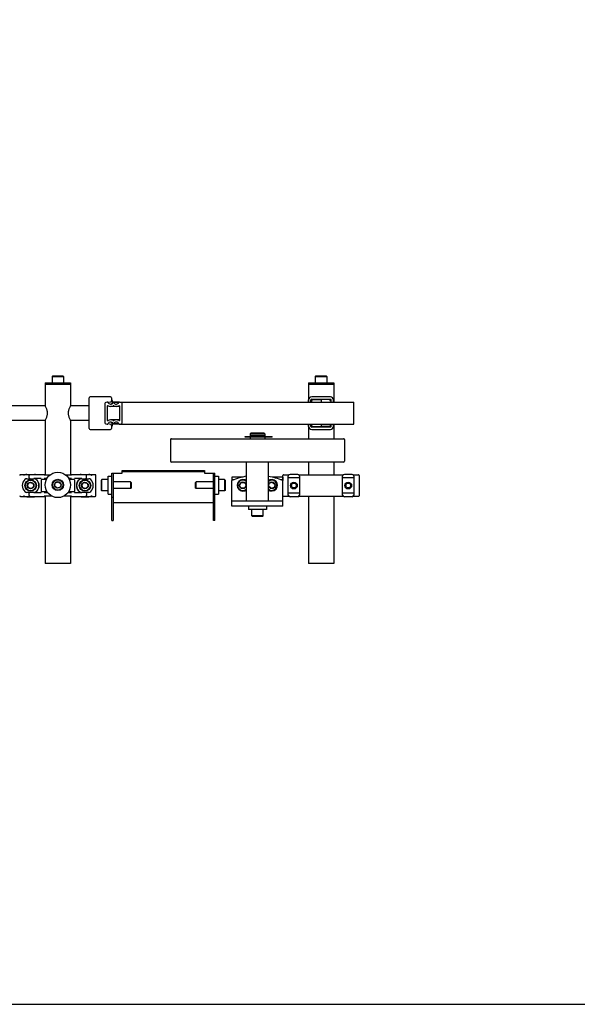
# Model space of a CAD drawing. Header units: inches. Extents: x 0 to 88, y 0 to 68.
# Tile 2 of 5: x 20.2 to 39.4, y 0 to 34. Entities that reach past the tile are written whole.
import ezdxf

# ---------------------------------------------------------------- set-up
doc = ezdxf.new("R2010")
doc.units = ezdxf.units.IN
doc.header["$LTSCALE"] = 4.84
doc.header["$MEASUREMENT"] = 0
doc.layers.get('0').update_dxf_attribs({"linetype": 'CONTINUOUS'})
for name, color, linetype in [('200830M_BL27', 7, 'CONTINUOUS'), ('206380_BL2', 7, 'CONTINUOUS'), ('206380_BL24', 7, 'CONTINUOUS'), ('206381_206381_BL7', 7, 'CONTINUOUS'), ('206383_206383_BL11', 7, 'CONTINUOUS'), ('206383_206383_BL32', 7, 'CONTINUOUS'), ('206385_0_875OD_BL6', 7, 'CONTINUOUS'), ('206385_0_875OD_BL8', 7, 'CONTINUOUS'), ('206386_BL1', 7, 'CONTINUOUS'), ('206397_206397_BL30', 7, 'CONTINUOUS'), ('206397_206397_BL39', 7, 'CONTINUOUS'), ('206685_BL20', 7, 'CONTINUOUS'), ('206685_BL21', 7, 'CONTINUOUS'), ('206685_BL22', 7, 'CONTINUOUS'), ('206685_BL23', 7, 'CONTINUOUS'), ('207125_WW_207125_03_BL12', 7, 'CONTINUOUS'), ('207138_WW_3_BL15', 7, 'CONTINUOUS'), ('234003M_BL18', 7, 'CONTINUOUS'), ('234005M_BL31', 7, 'CONTINUOUS'), ('234006_BL28', 7, 'CONTINUOUS'), ('234007M_BL36', 7, 'CONTINUOUS'), ('605279P_BL16', 7, 'CONTINUOUS'), ('605279P_BL17', 7, 'CONTINUOUS'), ('605279P_BL25', 7, 'CONTINUOUS'), ('807_2859_91760A321_BL10', 7, 'CONTINUOUS'), ('807_2859_91760A321_BL4', 7, 'CONTINUOUS'), ('807_2859_91760A321_BL42', 7, 'CONTINUOUS'), ('807_2859_91760A321_BL43', 7, 'CONTINUOUS'), ('911_709_91090A107_BL35', 7, 'CONTINUOUS'), ('911_709_91090A107_BL38', 7, 'CONTINUOUS'), ('911_709_91090A107_BL5', 7, 'CONTINUOUS'), ('915_218_BL29', 7, 'CONTINUOUS'), ('9206XXM_920614M_BL19', 7, 'CONTINUOUS'), ('9206XXM_920614M_BL3', 7, 'CONTINUOUS'), ('9206XXM_920614M_BL33', 7, 'CONTINUOUS'), ('9206XXM_920614M_BL34', 7, 'CONTINUOUS'), ('9206XXM_920614M_BL9', 7, 'CONTINUOUS'), ('9206XXM_920616M_BL13', 7, 'CONTINUOUS'), ('9206XXM_920620M_BL14', 7, 'CONTINUOUS'), ('9206XXM_920620M_BL26', 7, 'CONTINUOUS')]:
    doc.layers.add(name, color=color, linetype=linetype)

# ---------------------------------------------------------------- blocks, each defined once
blk = doc.blocks.new('206386_BL1', base_point=(42.84, 42.153))
at = {"layer": '206386_BL1', "color": 7, "linetype": 'CONTINUOUS'}
for p, q in [((21.05, 20.664), (17.26, 20.664)), ((22.57, 20.664), (21.92, 20.664)), ((21.05, 20.164), (17.26, 20.164)), ((22.57, 20.164), (21.92, 20.164))]:
    blk.add_line(p, q, dxfattribs=at)
blk = doc.blocks.new('206380_BL2', base_point=(39.593, 36.452))
at = {"layer": '206380_BL2', "color": 7, "linetype": 'CONTINUOUS'}
for p, q in [((21.047, 18.289), (20.195, 18.289)), ((20.419, 18.15), (20.658, 18.15)), ((20.497, 18.183), (20.497, 18.255)), ((20.91, 18.157), (20.78, 18.157)), ((21.012, 18.163), (21.013, 18.163)), ((21.013, 18.163), (21.014, 18.163)), ((21.015, 18.274), (21.014, 18.274)), ((21.014, 18.163), (21.016, 18.163)), ((21.017, 18.274), (21.015, 18.274)), ((21.016, 18.163), (21.019, 18.164)), ((21.047, 18.15), (21.016, 18.15)), ((21.019, 18.274), (21.017, 18.274)), ((21.022, 18.274), (21.019, 18.274)), ((21.019, 18.164), (21.022, 18.164)), ((21.026, 18.274), (21.022, 18.274)), ((21.022, 18.164), (21.027, 18.164)), ((21.033, 18.274), (21.026, 18.274)), ((21.027, 18.164), (21.036, 18.164)), ((21.042, 18.273), (21.033, 18.274)), ((21.036, 18.164), (21.047, 18.164)), ((21.057, 18.273), (21.042, 18.273)), ((21.047, 18.164), (21.063, 18.165)), ((21.074, 18.273), (21.057, 18.273)), ((21.063, 18.165), (21.082, 18.165)), ((21.094, 18.273), (21.074, 18.273)), ((21.082, 18.165), (21.106, 18.165)), ((21.201, 18.267), (21.086, 18.267)), ((21.086, 18.171), (21.117, 18.171)), ((21.118, 18.272), (21.094, 18.273)), ((21.106, 18.165), (21.114, 18.165)), ((21.145, 18.272), (21.118, 18.272)), ((21.175, 18.272), (21.145, 18.272)), ((21.207, 18.272), (21.175, 18.272)), ((21.771, 18.272), (21.763, 18.272)), ((21.884, 18.267), (21.769, 18.267)), ((21.803, 18.272), (21.771, 18.272)), ((21.836, 18.272), (21.803, 18.272)), ((21.864, 18.273), (21.836, 18.272)), ((21.852, 18.171), (21.884, 18.171)), ((21.856, 18.165), (21.879, 18.165)), ((21.888, 18.273), (21.864, 18.273)), ((21.879, 18.165), (21.899, 18.165)), ((21.907, 18.273), (21.888, 18.273)), ((21.899, 18.165), (21.916, 18.164)), ((21.923, 18.273), (21.907, 18.273)), ((21.916, 18.164), (21.93, 18.164)), ((22.775, 18.289), (21.922, 18.289)), ((21.954, 18.15), (21.922, 18.15)), ((21.934, 18.274), (21.923, 18.273)), ((21.93, 18.164), (21.939, 18.164)), ((21.943, 18.274), (21.934, 18.274)), ((21.939, 18.164), (21.945, 18.164)), ((21.948, 18.274), (21.943, 18.274)), ((21.945, 18.164), (21.949, 18.164)), ((21.951, 18.274), (21.948, 18.274)), ((21.949, 18.164), (21.952, 18.164)), ((21.954, 18.274), (21.951, 18.274)), ((21.952, 18.164), (21.954, 18.163)), ((21.956, 18.274), (21.954, 18.274)), ((21.954, 18.163), (21.956, 18.163)), ((21.957, 18.274), (21.956, 18.274)), ((21.958, 18.274), (21.957, 18.274)), ((22.19, 18.157), (22.06, 18.157)), ((22.312, 18.15), (22.551, 18.15)), ((22.473, 18.183), (22.473, 18.255)), ((22.8, 17.564), (22.8, 18.264)), ((20.195, 17.539), (21.047, 17.539)), ((20.658, 17.678), (20.419, 17.678)), ((20.497, 17.573), (20.497, 17.645)), ((20.78, 17.67), (20.91, 17.67)), ((21.012, 17.553), (21.013, 17.553)), ((21.013, 17.553), (21.014, 17.553)), ((21.015, 17.664), (21.014, 17.664)), ((21.014, 17.553), (21.016, 17.553)), ((21.017, 17.664), (21.015, 17.664)), ((21.016, 17.678), (21.047, 17.678)), ((21.016, 17.553), (21.019, 17.554)), ((21.019, 17.664), (21.017, 17.664)), ((21.022, 17.664), (21.019, 17.664)), ((21.019, 17.554), (21.022, 17.554)), ((21.026, 17.664), (21.022, 17.664)), ((21.022, 17.554), (21.027, 17.554)), ((21.033, 17.664), (21.026, 17.664)), ((21.027, 17.554), (21.036, 17.554)), ((21.042, 17.663), (21.033, 17.664)), ((21.036, 17.554), (21.047, 17.554)), ((21.057, 17.663), (21.042, 17.663)), ((21.047, 17.554), (21.063, 17.555)), ((21.074, 17.663), (21.057, 17.663)), ((21.063, 17.555), (21.082, 17.555)), ((21.094, 17.663), (21.074, 17.663)), ((21.082, 17.555), (21.106, 17.555)), ((21.147, 17.657), (21.086, 17.657)), ((21.086, 17.561), (21.257, 17.561)), ((21.118, 17.662), (21.094, 17.663)), ((21.106, 17.555), (21.134, 17.555)), ((21.142, 17.662), (21.118, 17.662)), ((21.134, 17.555), (21.167, 17.556)), ((21.167, 17.556), (21.199, 17.556)), ((21.199, 17.556), (21.235, 17.556)), ((21.235, 17.556), (21.264, 17.556)), ((21.706, 17.556), (21.742, 17.556)), ((21.713, 17.561), (21.884, 17.561)), ((21.742, 17.556), (21.778, 17.556)), ((21.778, 17.556), (21.81, 17.556)), ((21.81, 17.556), (21.839, 17.555)), ((21.884, 17.657), (21.823, 17.657)), ((21.836, 17.662), (21.828, 17.662)), ((21.864, 17.663), (21.836, 17.662)), ((21.839, 17.555), (21.864, 17.555)), ((21.888, 17.663), (21.864, 17.663)), ((21.864, 17.555), (21.886, 17.555)), ((21.886, 17.555), (21.905, 17.555)), ((21.907, 17.663), (21.888, 17.663)), ((21.905, 17.555), (21.921, 17.554)), ((21.923, 17.663), (21.907, 17.663)), ((21.921, 17.554), (21.934, 17.554)), ((21.922, 17.678), (21.954, 17.678)), ((21.922, 17.539), (22.775, 17.539)), ((21.934, 17.664), (21.923, 17.663)), ((21.943, 17.664), (21.934, 17.664)), ((21.934, 17.554), (21.942, 17.554)), ((21.942, 17.554), (21.948, 17.554)), ((21.948, 17.664), (21.943, 17.664)), ((21.951, 17.664), (21.948, 17.664)), ((21.954, 17.664), (21.951, 17.664)), ((21.952, 17.554), (21.954, 17.553)), ((21.956, 17.664), (21.954, 17.664)), ((21.954, 17.553), (21.956, 17.553)), ((21.957, 17.664), (21.956, 17.664)), ((21.958, 17.664), (21.957, 17.664)), ((22.06, 17.67), (22.19, 17.67)), ((22.551, 17.678), (22.312, 17.678)), ((22.473, 17.645), (22.473, 17.573))]:
    blk.add_line(p, q, dxfattribs=at)
for points in [[(21.014, 18.274), (21.012, 18.274), (21.012, 18.274), (21.012, 18.275), (21.011, 18.275), (21.011, 18.275), (21.011, 18.275), (21.011, 18.275)], [(21.011, 18.163), (21.011, 18.163), (21.011, 18.163), (21.011, 18.163), (21.011, 18.163), (21.011, 18.163), (21.011, 18.163), (21.012, 18.163), (21.012, 18.163)], [(21.956, 18.163), (21.957, 18.163), (21.958, 18.163), (21.958, 18.163), (21.958, 18.163), (21.959, 18.163), (21.959, 18.163), (21.959, 18.163), (21.959, 18.163)], [(21.959, 18.275), (21.959, 18.275), (21.959, 18.275), (21.959, 18.275), (21.959, 18.275), (21.959, 18.275), (21.959, 18.275), (21.958, 18.275), (21.958, 18.274)], [(21.014, 17.664), (21.012, 17.664), (21.012, 17.664), (21.012, 17.665), (21.011, 17.665), (21.011, 17.665), (21.011, 17.665), (21.011, 17.665)], [(21.011, 17.553), (21.011, 17.553), (21.011, 17.553), (21.011, 17.553), (21.011, 17.553), (21.011, 17.553), (21.011, 17.553), (21.012, 17.553), (21.012, 17.553)], [(21.948, 17.554), (21.951, 17.554), (21.952, 17.554)], [(21.956, 17.553), (21.957, 17.553), (21.958, 17.553), (21.958, 17.553), (21.958, 17.553), (21.959, 17.553), (21.959, 17.553), (21.959, 17.553), (21.959, 17.553)], [(21.959, 17.665), (21.959, 17.665), (21.959, 17.665), (21.959, 17.665), (21.959, 17.665), (21.959, 17.665), (21.959, 17.665), (21.958, 17.665), (21.958, 17.664)]]:
    blk.add_lwpolyline(points, dxfattribs=at)
for centre, radius, start, end in [((20.199, 18.26), 0.025, 90.0081, 179.9919), ((20.547, 17.914), 0.288, 133.5992, 226.4008), ((20.419, 18.049), 0.101, 90, 133.5992), ((20.522, 18.255), 0.025, 90.0017, 179.9959), ((20.522, 18.183), 0.025, 180.0041, 269.9983), ((20.658, 18.007), 0.143, 42.4209, 90), ((20.807, -5.701), 23.858, 90.0647, 90.351), ((20.658, 18.007), 0.143, 40.0688, 42.4326), ((20.547, 17.914), 0.288, 319.9325, 40.0675), ((20.547, 17.914), 0.294, 318.7126, 41.2874), ((22.422, 17.914), 0.294, 138.7126, 221.2874), ((22.422, 17.914), 0.288, 139.9325, 220.0675), ((22.183, -0.257), 18.415, 89.6067, 89.9777), ((22.312, 18.007), 0.143, 137.5674, 139.9312), ((22.312, 18.007), 0.143, 90, 137.5791), ((22.448, 18.255), 0.025, 0.0041, 89.9983), ((22.448, 18.183), 0.025, 270.0017, 359.9959), ((22.551, 18.049), 0.101, 46.4008, 90), ((22.422, 17.914), 0.288, 313.5992, 46.4008), ((22.771, 18.26), 0.025, 0.0081, 89.9919), ((20.419, 17.779), 0.101, 226.4008, 270), ((20.658, 17.821), 0.143, 270, 317.5791), ((20.658, 17.821), 0.143, 317.5674, 319.9312), ((22.312, 17.821), 0.143, 220.0688, 222.4326), ((22.312, 17.821), 0.143, 222.4209, 270), ((22.551, 17.779), 0.101, 270, 313.5992), ((20.199, 17.567), 0.025, 180.0081, 269.9919), ((20.522, 17.645), 0.025, 90.0017, 179.9959), ((20.522, 17.573), 0.025, 180.0041, 269.9983), ((20.787, 36.085), 18.415, 269.6067, 269.9777), ((22.163, 41.529), 23.858, 270.0647, 270.351), ((22.448, 17.645), 0.025, 0.0041, 89.9983), ((22.448, 17.573), 0.025, 270.0017, 359.9959), ((22.771, 17.567), 0.025, 270.0081, 359.9919)]:
    blk.add_arc(centre, radius, start, end, dxfattribs=at)
for centre, major_axis, start_param, end_param in [((20.195, 18.264), (0.0177, -0.0177), 2.356233, 3.926953), ((22.775, 18.264), (0.0177, 0.0177), -0.78536, 0.78536), ((20.195, 17.564), (-0.0177, -0.0177), -0.78536, 0.78536), ((22.775, 17.564), (-0.0177, 0.0177), 2.356233, 3.926953)]:
    blk.add_ellipse(centre, major_axis=major_axis, ratio=0.999924, start_param=start_param, end_param=end_param, dxfattribs=at)
for points, knots in [([(20.321, 18.257), (20.321, 18.26), (20.322, 18.266), (20.326, 18.273), (20.33, 18.278), (20.333, 18.28), (20.337, 18.282), (20.339, 18.282), (20.34, 18.282)], [0, 0, 0, 0, 0.278839, 0.541494, 0.664135, 0.780486, 0.891843, 1, 1, 1, 1]), ([(22.63, 18.282), (22.631, 18.282), (22.633, 18.282), (22.637, 18.28), (22.64, 18.278), (22.644, 18.273), (22.648, 18.266), (22.649, 18.26), (22.649, 18.257)], [0, 0, 0, 0, 0.10814, 0.219436, 0.335728, 0.458351, 0.721066, 1, 1, 1, 1]), ([(20.34, 17.546), (20.339, 17.546), (20.337, 17.546), (20.333, 17.548), (20.33, 17.55), (20.326, 17.554), (20.322, 17.561), (20.321, 17.568), (20.321, 17.571)], [0, 0, 0, 0, 0.10814, 0.219436, 0.335728, 0.458351, 0.721066, 1, 1, 1, 1]), ([(22.649, 17.571), (22.649, 17.568), (22.648, 17.561), (22.644, 17.554), (22.64, 17.55), (22.637, 17.548), (22.633, 17.546), (22.631, 17.546), (22.63, 17.546)], [0, 0, 0, 0, 0.278839, 0.541494, 0.664135, 0.780486, 0.891843, 1, 1, 1, 1])]:
    blk.add_open_spline(points, degree=3, knots=knots, dxfattribs=at)
blk = doc.blocks.new('9206XXM_920614M_BL3', base_point=(39.775, 37.724))
at = {"layer": '9206XXM_920614M_BL3', "color": 7, "linetype": 'CONTINUOUS'}
for p, q in [((21.377, 53.823), (21.462, 53.898)), ((21.4, 53.712), (21.377, 53.823)), ((21.462, 53.898), (21.57, 53.862)), ((21.593, 53.751), (21.508, 53.676)), ((21.57, 53.862), (21.593, 53.751)), ((21.508, 53.676), (21.4, 53.712)), ((21.308, 21.701), (21.288, 21.681)), ((21.288, 21.681), (21.288, 21.465)), ((21.288, 21.681), (21.682, 21.681)), ((21.308, 21.701), (21.662, 21.701)), ((21.662, 21.701), (21.682, 21.681)), ((21.682, 21.681), (21.682, 21.465)), ((57.888, 21.701), (57.868, 21.681)), ((57.868, 21.681), (57.868, 21.465)), ((57.868, 21.681), (58.262, 21.681)), ((57.888, 21.701), (58.242, 21.701)), ((58.242, 21.701), (58.262, 21.681)), ((58.262, 21.681), (58.262, 21.465))]:
    blk.add_line(p, q, dxfattribs=at)
for radius in [0.197, 0.177, 0.114]:
    blk.add_circle((21.485, 53.787), radius, dxfattribs=at)
blk = doc.blocks.new('807_2859_91760A321_BL4', base_point=(20.547, 36.794))
at = {"layer": '807_2859_91760A321_BL4', "color": 7, "linetype": 'CONTINUOUS'}
for p, q in [((20.436, 17.938), (20.513, 18.022)), ((20.513, 18.022), (20.624, 17.998)), ((20.471, 17.83), (20.436, 17.938)), ((20.582, 17.806), (20.471, 17.83)), ((20.659, 17.89), (20.582, 17.806)), ((20.624, 17.998), (20.659, 17.89))]:
    blk.add_line(p, q, dxfattribs=at)
for radius in [0.197, 0.185, 0.114]:
    blk.add_circle((20.547, 17.914), radius, dxfattribs=at)
blk = doc.blocks.new('911_709_91090A107_BL5', base_point=(39.775, 37.819))
at = {"layer": '911_709_91090A107_BL5', "color": 7, "linetype": 'CONTINUOUS'}
for p, q in [((21.047, 21.465), (21.047, 21.414)), ((21.047, 21.465), (21.922, 21.465)), ((21.922, 21.465), (21.922, 21.414)), ((57.627, 21.465), (57.627, 21.414)), ((57.627, 21.465), (58.502, 21.465)), ((58.502, 21.465), (58.502, 21.414)), ((21.922, 21.414), (21.047, 21.414)), ((58.502, 21.414), (57.627, 21.414))]:
    blk.add_line(p, q, dxfattribs=at)
blk.add_circle((21.485, 53.787), 0.438, dxfattribs=at)
blk = doc.blocks.new('206385_0_875OD_BL6', base_point=(39.775, 18.316))
at = {"layer": '206385_0_875OD_BL6', "color": 7, "linetype": 'CONTINUOUS'}
for p, q in [((21.047, 21.414), (21.047, 20.669)), ((21.047, 21.414), (21.922, 21.414)), ((21.922, 21.414), (21.922, 20.669)), ((57.627, 21.414), (57.627, 20.794)), ((57.627, 21.414), (58.502, 21.414)), ((58.502, 21.414), (58.502, 20.794)), ((21.047, 20.159), (21.047, 18.273)), ((21.922, 20.159), (21.922, 18.273)), ((57.627, 20.034), (57.627, 19.61)), ((58.502, 20.034), (58.502, 19.531)), ((57.627, 19.579), (57.627, 19.531)), ((58.502, 18.721), (58.502, 18.337)), ((21.047, 18.164), (21.047, 18.131)), ((21.922, 18.164), (21.922, 18.131)), ((21.047, 17.697), (21.047, 17.663)), ((21.922, 17.697), (21.922, 17.663)), ((21.047, 17.554), (21.047, 15.219)), ((21.922, 17.554), (21.922, 15.219)), ((58.502, 17.034), (58.502, 15.219)), ((57.627, 16.8), (57.627, 15.219)), ((21.922, 15.219), (21.047, 15.219)), ((58.502, 15.219), (57.627, 15.219))]:
    blk.add_line(p, q, dxfattribs=at)
for points, knots in [([(21.129, 20.414), (21.129, 20.431), (21.127, 20.464), (21.117, 20.512), (21.103, 20.555), (21.084, 20.6), (21.065, 20.638), (21.051, 20.662), (21.047, 20.669)], [0, 0, 0, 0, 0.1881, 0.369125, 0.537321, 0.687947, 0.914794, 1, 1, 1, 1]), ([(21.047, 20.159), (21.051, 20.166), (21.065, 20.19), (21.084, 20.227), (21.103, 20.273), (21.117, 20.316), (21.127, 20.363), (21.129, 20.397), (21.129, 20.414)], [0, 0, 0, 0, 0.08519, 0.312029, 0.462658, 0.63086, 0.811892, 1, 1, 1, 1]), ([(21.922, 20.669), (21.919, 20.662), (21.905, 20.638), (21.886, 20.6), (21.867, 20.555), (21.853, 20.512), (21.843, 20.464), (21.841, 20.431), (21.841, 20.414)], [0, 0, 0, 0, 0.08519, 0.312029, 0.462658, 0.63086, 0.811892, 1, 1, 1, 1]), ([(21.841, 20.414), (21.841, 20.397), (21.843, 20.363), (21.853, 20.316), (21.867, 20.273), (21.886, 20.227), (21.905, 20.19), (21.919, 20.166), (21.922, 20.159)], [0, 0, 0, 0, 0.1881, 0.369125, 0.537321, 0.687947, 0.914794, 1, 1, 1, 1])]:
    blk.add_open_spline(points, degree=3, knots=knots, dxfattribs=at)
blk = doc.blocks.new('206381_206381_BL7', base_point=(39.775, 35.867))
at = {"layer": '206381_206381_BL7', "color": 7, "linetype": 'CONTINUOUS'}
for p, q in [((20.914, 18.116), (20.906, 17.712)), ((20.929, 18.131), (21.095, 18.131)), ((21.875, 18.131), (22.041, 18.131)), ((22.056, 18.116), (22.064, 17.712)), ((21.117, 17.697), (20.921, 17.697)), ((22.049, 17.697), (21.853, 17.697))]:
    blk.add_line(p, q, dxfattribs=at)
for centre, start, end in [((20.929, 18.116), 90, 179), ((22.041, 18.116), 1, 90), ((20.921, 17.712), 179, 270), ((22.049, 17.712), 270, 1)]:
    blk.add_arc(centre, 0.015, start, end, dxfattribs=at)
blk = doc.blocks.new('206385_0_875OD_BL8', base_point=(47.382, 18.316))
at = {"layer": '206385_0_875OD_BL8', "color": 7, "linetype": 'CONTINUOUS'}
for p, q in [((30.132, 21.414), (31.007, 21.414)), ((30.132, 21.414), (30.132, 20.794)), ((31.007, 21.414), (31.007, 20.794)), ((63.757, 21.414), (63.757, 20.669)), ((63.757, 21.414), (64.632, 21.414)), ((64.632, 21.414), (64.632, 20.669)), ((63.757, 20.159), (63.757, 18.279)), ((64.632, 20.159), (64.632, 18.271)), ((30.132, 20.034), (30.132, 19.531)), ((31.007, 20.034), (31.007, 19.531)), ((30.132, 18.721), (30.132, 18.289)), ((31.007, 18.721), (31.007, 18.289)), ((63.757, 18.159), (63.757, 18.131)), ((64.632, 18.166), (64.632, 18.131)), ((63.757, 17.697), (63.757, 17.669)), ((64.632, 17.697), (64.632, 17.661)), ((30.132, 17.539), (30.132, 15.219)), ((31.007, 17.539), (31.007, 15.219)), ((63.757, 17.549), (63.757, 15.219)), ((64.632, 17.556), (64.632, 15.219)), ((31.007, 15.219), (30.132, 15.219)), ((64.632, 15.219), (63.757, 15.219))]:
    blk.add_line(p, q, dxfattribs=at)
for points, knots in [([(63.839, 20.414), (63.839, 20.431), (63.836, 20.464), (63.826, 20.512), (63.812, 20.555), (63.797, 20.592), (63.782, 20.623), (63.769, 20.648), (63.761, 20.662), (63.757, 20.669)], [0, 0, 0, 0, 0.1881, 0.369108, 0.537315, 0.68793, 0.815821, 0.914816, 1, 1, 1, 1]), ([(63.757, 20.159), (63.761, 20.166), (63.775, 20.19), (63.794, 20.227), (63.812, 20.273), (63.826, 20.316), (63.836, 20.363), (63.839, 20.397), (63.839, 20.414)], [0, 0, 0, 0, 0.085188, 0.312036, 0.462662, 0.630865, 0.811895, 1, 1, 1, 1]), ([(64.632, 20.669), (64.628, 20.662), (64.614, 20.638), (64.595, 20.6), (64.576, 20.555), (64.562, 20.512), (64.552, 20.464), (64.55, 20.431), (64.55, 20.414)], [0, 0, 0, 0, 0.085188, 0.312036, 0.462662, 0.630865, 0.811895, 1, 1, 1, 1]), ([(64.55, 20.414), (64.55, 20.397), (64.552, 20.363), (64.562, 20.316), (64.576, 20.273), (64.592, 20.236), (64.606, 20.205), (64.62, 20.18), (64.628, 20.166), (64.632, 20.159)], [0, 0, 0, 0, 0.1881, 0.369108, 0.537315, 0.68793, 0.815821, 0.914816, 1, 1, 1, 1])]:
    blk.add_open_spline(points, degree=3, knots=knots, dxfattribs=at)
blk = doc.blocks.new('9206XXM_920614M_BL9', base_point=(39.049, 35.242))
at = {"layer": '9206XXM_920614M_BL9', "color": 7, "linetype": 'CONTINUOUS'}
for p, q in [((21.397, 18.006), (21.504, 18.046)), ((21.504, 18.046), (21.592, 17.973)), ((21.378, 17.894), (21.397, 18.006)), ((21.466, 17.822), (21.378, 17.894)), ((21.573, 17.861), (21.466, 17.822)), ((21.592, 17.973), (21.573, 17.861))]:
    blk.add_line(p, q, dxfattribs=at)
for radius in [0.197, 0.177, 0.114]:
    blk.add_circle((21.485, 17.934), radius, dxfattribs=at)
blk = doc.blocks.new('807_2859_91760A321_BL10', base_point=(41.187, 36.794))
at = {"layer": '807_2859_91760A321_BL10', "color": 7, "linetype": 'CONTINUOUS'}
for p, q in [((22.311, 17.938), (22.388, 18.022)), ((22.388, 18.022), (22.499, 17.998)), ((22.346, 17.83), (22.311, 17.938)), ((22.457, 17.806), (22.346, 17.83)), ((22.534, 17.89), (22.457, 17.806)), ((22.499, 17.998), (22.534, 17.89))]:
    blk.add_line(p, q, dxfattribs=at)
for radius in [0.197, 0.185, 0.114]:
    blk.add_circle((22.422, 17.914), radius, dxfattribs=at)
blk = doc.blocks.new('206383_206383_BL11', base_point=(40.531, 37.034))
at = {"layer": '206383_206383_BL11', "color": 7, "linetype": 'CONTINUOUS'}
for p, q in [((22.57, 19.883), (22.57, 20.945)), ((23.305, 20.975), (22.6, 20.975)), ((23.213, 20.789), (23.311, 20.809)), ((23.335, 20.945), (23.335, 20.838)), ((22.6, 19.853), (23.305, 19.853)), ((23.311, 20.019), (23.213, 20.039)), ((23.335, 19.989), (23.335, 19.883))]:
    blk.add_line(p, q, dxfattribs=at)
for centre, start, end in [((22.6, 20.945), 90, 180), ((23.305, 20.945), 0, 90), ((23.305, 20.838), 281.5, 360), ((22.6, 19.883), 180, 270), ((23.305, 19.883), 270, 360), ((23.305, 19.989), 0, 78.5)]:
    blk.add_arc(centre, 0.03, start, end, dxfattribs=at)
blk = doc.blocks.new('207125_WW_207125_03_BL12', base_point=(41.496, 36.04))
at = {"layer": '207125_WW_207125_03_BL12', "color": 7, "linetype": 'CONTINUOUS'}
for p, q in [((23.706, 18.337), (23.706, 18.433)), ((23.706, 18.433), (26.546, 18.433)), ((26.546, 18.385), (23.706, 18.385)), ((26.546, 18.433), (26.546, 18.337)), ((23.345, 16.712), (23.345, 18.337)), ((23.345, 18.337), (23.706, 18.337)), ((23.393, 18.337), (23.393, 16.712)), ((26.546, 18.337), (26.906, 18.337)), ((26.858, 16.712), (26.858, 18.337)), ((26.906, 16.712), (26.906, 18.337)), ((23.345, 17.512), (23.393, 17.512)), ((26.906, 17.512), (26.858, 17.512)), ((26.858, 17.315), (23.393, 17.315)), ((23.345, 16.712), (23.393, 16.712)), ((26.906, 16.712), (26.858, 16.712))]:
    blk.add_line(p, q, dxfattribs=at)
blk = doc.blocks.new('9206XXM_920616M_BL13', base_point=(42.818, 16.965))
at = {"layer": '9206XXM_920616M_BL13', "color": 7, "linetype": 'CONTINUOUS'}
for p, q in [((28.18, 16.867), (28.18, 17.083)), ((28.573, 16.867), (28.573, 17.083)), ((57.062, 16.867), (57.062, 17.083)), ((57.456, 16.867), (57.456, 17.083)), ((28.573, 16.867), (28.18, 16.867)), ((28.199, 16.847), (28.18, 16.867)), ((28.554, 16.847), (28.199, 16.847)), ((28.554, 16.847), (28.573, 16.867)), ((57.082, 16.847), (57.062, 16.867)), ((57.456, 16.867), (57.062, 16.867)), ((57.436, 16.847), (57.082, 16.847)), ((57.436, 16.847), (57.456, 16.867))]:
    blk.add_line(p, q, dxfattribs=at)
blk = doc.blocks.new('9206XXM_920620M_BL14', base_point=(23.501, 33.909))
at = {"layer": '9206XXM_920620M_BL14', "color": 7, "linetype": 'CONTINUOUS'}
for p, q in [((22.989, 50.07), (23.009, 50.089)), ((22.989, 49.715), (22.989, 50.07)), ((23.009, 50.089), (23.225, 50.089)), ((23.009, 49.696), (23.009, 50.089)), ((23.393, 50.011), (23.993, 50.011)), ((24.013, 49.991), (23.993, 50.011)), ((23.993, 50.011), (23.993, 49.774)), ((24.013, 49.991), (24.013, 49.794)), ((22.989, 49.715), (23.009, 49.696)), ((23.009, 49.696), (23.225, 49.696)), ((23.393, 49.774), (23.993, 49.774)), ((24.013, 49.794), (23.993, 49.774)), ((23.009, 18.121), (22.989, 18.102)), ((22.989, 17.747), (22.989, 18.102)), ((23.009, 17.728), (23.009, 18.121)), ((23.225, 18.121), (23.009, 18.121)), ((23.993, 18.043), (23.393, 18.043)), ((24.013, 18.023), (23.993, 18.043)), ((23.993, 18.043), (23.993, 17.806)), ((24.013, 18.023), (24.013, 17.826)), ((23.009, 17.728), (22.989, 17.747)), ((23.225, 17.728), (23.009, 17.728)), ((23.993, 17.806), (23.393, 17.806)), ((24.013, 17.826), (23.993, 17.806))]:
    blk.add_line(p, q, dxfattribs=at)
blk = doc.blocks.new('207138_WW_3_BL15', base_point=(42.815, 39.068))
at = {"layer": '207138_WW_3_BL15', "color": 7, "linetype": 'CONTINUOUS'}
for p, q in [((23.11, 20.745), (23.11, 20.083)), ((23.193, 20.794), (23.141, 20.783)), ((23.614, 20.794), (23.371, 20.794)), ((23.596, 20.78), (23.414, 20.78)), ((23.669, 20.783), (23.618, 20.794)), ((23.624, 20.794), (31.7, 20.794)), ((23.701, 20.083), (23.701, 20.745)), ((31.7, 20.034), (31.7, 20.794)), ((23.189, 20.653), (23.189, 20.175)), ((23.622, 20.647), (23.308, 20.647)), ((23.622, 20.175), (23.622, 20.653)), ((23.622, 20.181), (23.308, 20.181)), ((23.141, 20.045), (23.193, 20.034)), ((23.614, 20.034), (23.371, 20.034)), ((23.596, 20.048), (23.414, 20.048)), ((23.618, 20.034), (23.669, 20.045)), ((23.624, 20.034), (31.7, 20.034))]:
    blk.add_line(p, q, dxfattribs=at)
for centre, radius, start, end in [((23.149, 20.745), 0.0394, 101.7505, 180), ((23.197, 20.775), 0.0197, 26.3933, 101.7505), ((23.308, 20.83), 0.104, 206.3933, 328.5989), ((23.405, 20.77), 0.00984, 31.4011, 148.5989), ((23.503, 20.83), 0.104, 211.4011, 333.6067), ((23.614, 20.775), 0.0197, 78.2495, 153.6067), ((23.661, 20.745), 0.0394, 0, 78.2495), ((23.208, 20.653), 0.0197, 60.5928, 180), ((23.308, 20.83), 0.183, 240.5928, 298.7128), ((23.405, 20.652), 0.0197, 61.2872, 118.7128), ((23.503, 20.83), 0.183, 241.2872, 299.4072), ((23.602, 20.653), 0.0197, 0, 119.4072), ((23.149, 20.083), 0.0394, 180, 258.2495), ((23.208, 20.175), 0.0197, 180, 299.4072), ((23.308, 19.998), 0.104, 31.4011, 153.6067), ((23.308, 19.998), 0.183, 61.2872, 119.4072), ((23.405, 20.176), 0.0197, 241.2872, 298.7128), ((23.503, 19.998), 0.104, 26.3933, 148.5989), ((23.503, 19.998), 0.183, 60.5928, 118.7128), ((23.602, 20.175), 0.0197, 240.5928, 360), ((23.661, 20.083), 0.0394, 281.7505, 360), ((23.197, 20.053), 0.0197, 258.2495, 333.6067), ((23.405, 20.058), 0.00984, 211.4011, 328.5989), ((23.614, 20.053), 0.0197, 206.3933, 281.7505)]:
    blk.add_arc(centre, radius, start, end, dxfattribs=at)
blk = doc.blocks.new('605279P_BL16', base_point=(23.285, 33.909))
at = {"layer": '605279P_BL16', "color": 7, "linetype": 'CONTINUOUS'}
for p, q in [((23.345, 50.203), (23.225, 50.203)), ((23.225, 49.583), (23.225, 50.203)), ((23.345, 49.583), (23.225, 49.583)), ((23.225, 17.614), (23.225, 18.234)), ((23.225, 18.234), (23.345, 18.234)), ((23.225, 17.614), (23.345, 17.614))]:
    blk.add_line(p, q, dxfattribs=at)
blk = doc.blocks.new('605279P_BL17', base_point=(42.818, 17.143))
at = {"layer": '605279P_BL17', "color": 7, "linetype": 'CONTINUOUS'}
for p, q in [((28.067, 17.203), (28.067, 17.083)), ((28.687, 17.083), (28.067, 17.083)), ((28.687, 17.203), (28.687, 17.083)), ((56.949, 17.203), (56.949, 17.083)), ((57.569, 17.083), (56.949, 17.083)), ((57.569, 17.203), (57.569, 17.083))]:
    blk.add_line(p, q, dxfattribs=at)
blk = doc.blocks.new('234003M_BL18', base_point=(43.571, 35.191))
at = {"layer": '234003M_BL18', "color": 7, "linetype": 'CONTINUOUS'}
for p, q in [((27.495, 17.203), (27.495, 18.086)), ((29.245, 17.203), (29.245, 18.086)), ((27.495, 17.391), (29.245, 17.391)), ((29.245, 17.203), (27.495, 17.203))]:
    blk.add_line(p, q, dxfattribs=at)
for start, end in [(99.4348, 112.8854), (67.1146, 80.2441)]:
    blk.add_arc((28.37, 16.013), 2.25, start, end, dxfattribs=at)
blk = doc.blocks.new('9206XXM_920614M_BL19', base_point=(27.87, 17.947))
at = {"layer": '9206XXM_920614M_BL19', "color": 7, "linetype": 'CONTINUOUS'}
for p, q in [((27.809, 18.018), (27.923, 18.023)), ((27.923, 18.023), (27.984, 17.927)), ((27.757, 17.917), (27.809, 18.018)), ((27.818, 17.821), (27.757, 17.917)), ((27.931, 17.826), (27.818, 17.821)), ((27.984, 17.927), (27.931, 17.826))]:
    blk.add_line(p, q, dxfattribs=at)
blk.add_circle((27.87, 17.922), 0.114, dxfattribs=at)
for radius, start, end in [(0.197, 48.1621, 311.8451), (0.177, 42.1663, 317.817)]:
    blk.add_arc((27.87, 17.922), radius, start, end, dxfattribs=at)
blk = doc.blocks.new('206685_BL20', base_point=(46.926, 37.894))
at = {"layer": '206685_BL20', "color": 7, "linetype": 'CONTINUOUS'}
for p, q in [((31.314, 17.587), (31.314, 18.241)), ((31.7, 18.182), (31.314, 18.182)), ((31.641, 18.3), (31.373, 18.3)), ((31.7, 18.241), (31.7, 17.587)), ((31.7, 17.646), (31.314, 17.646)), ((31.641, 17.528), (31.373, 17.528))]:
    blk.add_line(p, q, dxfattribs=at)
for centre, start, end in [((31.373, 18.241), 90, 180), ((31.641, 18.241), 0, 90), ((31.373, 17.587), 180, 270), ((31.641, 17.587), 270, 360)]:
    blk.add_arc(centre, 0.0591, start, end, dxfattribs=at)
blk = doc.blocks.new('206685_BL21', base_point=(29.632, 37.894))
at = {"layer": '206685_BL21', "color": 7, "linetype": 'CONTINUOUS'}
for p, q in [((29.439, 17.587), (29.439, 18.241)), ((29.825, 18.182), (29.439, 18.182)), ((29.766, 18.3), (29.498, 18.3)), ((29.825, 18.241), (29.825, 17.587)), ((29.825, 17.646), (29.439, 17.646)), ((29.766, 17.528), (29.498, 17.528))]:
    blk.add_line(p, q, dxfattribs=at)
for centre, start, end in [((29.498, 18.241), 90, 180), ((29.766, 18.241), 0, 90), ((29.498, 17.587), 180, 270), ((29.766, 17.587), 270, 360)]:
    blk.add_arc(centre, 0.0591, start, end, dxfattribs=at)
blk = doc.blocks.new('206685_BL22', base_point=(20.547, 36.653))
at = {"layer": '206685_BL22', "color": 7, "linetype": 'CONTINUOUS'}
for p, q in [((20.414, 18.3), (20.681, 18.3)), ((20.414, 17.528), (20.681, 17.528))]:
    blk.add_line(p, q, dxfattribs=at)
for centre, start, end in [((20.414, 18.241), 90, 125.1685), ((20.681, 18.241), 54.8315, 90), ((20.414, 17.587), 234.8315, 270), ((20.681, 17.587), 270, 305.1685)]:
    blk.add_arc(centre, 0.0591, start, end, dxfattribs=at)
blk = doc.blocks.new('206685_BL23', base_point=(41.143, 36.653))
at = {"layer": '206685_BL23', "color": 7, "linetype": 'CONTINUOUS'}
for p, q in [((22.289, 18.3), (22.556, 18.3)), ((22.289, 17.528), (22.556, 17.528))]:
    blk.add_line(p, q, dxfattribs=at)
for centre, start, end in [((22.289, 18.241), 90, 125.1685), ((22.556, 18.241), 54.8315, 90), ((22.289, 17.587), 234.8315, 270), ((22.556, 17.587), 270, 305.1685)]:
    blk.add_arc(centre, 0.0591, start, end, dxfattribs=at)
blk = doc.blocks.new('206380_BL24', base_point=(47.218, 39.222))
at = {"layer": '206380_BL24', "color": 7, "linetype": 'CONTINUOUS'}
for p, q in [((29.254, 17.564), (29.254, 18.264)), ((29.279, 18.289), (29.464, 18.289)), ((29.8, 18.289), (31.339, 18.289)), ((31.675, 18.289), (31.859, 18.289)), ((31.884, 18.264), (31.884, 17.564)), ((29.464, 17.539), (29.279, 17.539)), ((31.339, 17.539), (29.8, 17.539)), ((31.859, 17.539), (31.675, 17.539))]:
    blk.add_line(p, q, dxfattribs=at)
for centre, major_axis, start_param, end_param in [((29.279, 18.264), (0.0177, -0.0177), 2.356233, 3.926953), ((31.859, 18.264), (0.0177, 0.0177), -0.78536, 0.78536), ((29.279, 17.564), (0.0177, 0.0177), 2.356233, 3.926953), ((31.859, 17.564), (0.0177, -0.0177), -0.78536, 0.78536)]:
    blk.add_ellipse(centre, major_axis=major_axis, ratio=0.999924, start_param=start_param, end_param=end_param, dxfattribs=at)
blk = doc.blocks.new('605279P_BL25', base_point=(40.693, 33.909))
at = {"layer": '605279P_BL25', "color": 7, "linetype": 'CONTINUOUS'}
for p, q in [((27.026, 50.203), (26.906, 50.203)), ((27.026, 50.203), (27.026, 49.583)), ((27.026, 49.583), (26.906, 49.583)), ((26.906, 18.234), (27.026, 18.234)), ((27.026, 18.234), (27.026, 17.614)), ((26.906, 17.614), (27.026, 17.614))]:
    blk.add_line(p, q, dxfattribs=at)
blk.add_circle((54.17, 17.924), 0.31, dxfattribs=at)
blk = doc.blocks.new('9206XXM_920620M_BL26', base_point=(40.303, 33.909))
at = {"layer": '9206XXM_920620M_BL26', "color": 7, "linetype": 'CONTINUOUS'}
for p, q in [((26.239, 49.991), (26.259, 50.011)), ((26.239, 49.794), (26.239, 49.991)), ((26.858, 50.011), (26.259, 50.011)), ((26.259, 49.774), (26.259, 50.011)), ((27.243, 50.089), (27.026, 50.089)), ((27.263, 50.07), (27.243, 50.089)), ((27.243, 50.089), (27.243, 49.696)), ((27.263, 50.07), (27.263, 49.715)), ((26.239, 49.794), (26.259, 49.774)), ((26.858, 49.774), (26.259, 49.774)), ((27.243, 49.696), (27.026, 49.696)), ((27.263, 49.715), (27.243, 49.696)), ((26.259, 18.043), (26.239, 18.023)), ((26.239, 17.826), (26.239, 18.023)), ((26.858, 18.043), (26.259, 18.043)), ((26.259, 17.806), (26.259, 18.043)), ((27.243, 18.121), (27.026, 18.121)), ((27.263, 18.102), (27.243, 18.121)), ((27.243, 18.121), (27.243, 17.728)), ((27.263, 18.102), (27.263, 17.747)), ((54.057, 17.924), (54.113, 18.023)), ((54.113, 18.023), (54.227, 18.023)), ((54.227, 18.023), (54.284, 17.924)), ((26.259, 17.806), (26.239, 17.826)), ((26.858, 17.806), (26.259, 17.806)), ((27.243, 17.728), (27.026, 17.728)), ((27.263, 17.747), (27.243, 17.728)), ((54.113, 17.826), (54.057, 17.924)), ((54.227, 17.826), (54.113, 17.826)), ((54.284, 17.924), (54.227, 17.826))]:
    blk.add_line(p, q, dxfattribs=at)
for radius in [0.197, 0.177, 0.114]:
    blk.add_circle((54.17, 17.924), radius, dxfattribs=at)
blk = doc.blocks.new('200830M_BL27', base_point=(43.78, 17.922))
at = {"layer": '200830M_BL27', "color": 7, "linetype": 'CONTINUOUS'}
for p, q in [((27.857, 18.204), (27.495, 18.204)), ((27.495, 18.204), (27.495, 18.086)), ((27.554, 18.109), (27.495, 18.109)), ((29.245, 18.204), (28.884, 18.204)), ((29.245, 18.109), (29.187, 18.109)), ((29.245, 18.204), (29.245, 18.086)), ((59.737, 18.109), (59.737, 17.736)), ((59.812, 18.109), (59.737, 18.109)), ((59.842, 18.204), (59.842, 18.109)), ((59.924, 18.204), (59.842, 18.204)), ((60.065, 18.063), (59.924, 18.204)), ((60.065, 17.782), (60.065, 18.063)), ((59.737, 17.736), (59.812, 17.736)), ((59.842, 17.736), (59.842, 17.641)), ((59.924, 17.641), (60.065, 17.782)), ((59.842, 17.641), (59.924, 17.641))]:
    blk.add_line(p, q, dxfattribs=at)
for centre, start, end in [((59.827, 18.109), 180, 360), ((59.827, 17.736), 0, 180)]:
    blk.add_arc(centre, 0.015, start, end, dxfattribs=at)
blk = doc.blocks.new('234006_BL28', base_point=(42.818, 37.351))
at = {"layer": '234006_BL28', "color": 7, "linetype": 'CONTINUOUS'}
for p, q in [((25.377, 19.501), (25.377, 18.751)), ((25.407, 19.531), (31.347, 19.531)), ((31.377, 19.501), (31.377, 18.751)), ((31.347, 18.721), (25.407, 18.721))]:
    blk.add_line(p, q, dxfattribs=at)
for centre, start, end in [((25.407, 19.501), 90, 180), ((31.347, 19.501), 0, 90), ((25.407, 18.751), 180, 270), ((31.347, 18.751), 270, 360)]:
    blk.add_arc(centre, 0.03, start, end, dxfattribs=at)
blk = doc.blocks.new('915_218_BL29', base_point=(42.853, 36.467))
at = {"layer": '915_218_BL29', "color": 7, "linetype": 'CONTINUOUS'}
for p, q in [((27.967, 53.207), (28.194, 53.151)), ((28.377, 53.231), (28.377, 53.33)), ((28.709, 53.087), (28.615, 53.057)), ((28.194, 52.811), (27.967, 52.755)), ((28.377, 52.632), (28.377, 52.731)), ((28.615, 52.906), (28.709, 52.876)), ((27.948, 19.61), (28.877, 19.61)), ((27.948, 19.579), (27.948, 19.61)), ((28.877, 19.579), (27.948, 19.579)), ((28.877, 19.579), (28.877, 19.61)), ((56.759, 19.61), (56.759, 19.579)), ((56.759, 19.61), (57.759, 19.61)), ((57.759, 19.579), (56.759, 19.579)), ((57.759, 19.61), (57.759, 19.579))]:
    blk.add_line(p, q, dxfattribs=at)
for centre, radius, start, end in [((28.377, 52.981), 0.5, 211.7569, 148.2431), ((27.973, 53.231), 0.025, 148.2431, 256.2762), ((28.402, 53.33), 0.025, 85.904, 180), ((28.377, 52.981), 0.375, 21.7033, 85.904), ((28.702, 53.111), 0.025, 287.6073, 21.7033), ((27.973, 52.731), 0.025, 103.7238, 211.7569), ((28.377, 52.981), 0.375, 274.096, 338.2967), ((28.702, 52.852), 0.025, 338.2967, 72.3927), ((28.402, 52.632), 0.025, 180, 274.096)]:
    blk.add_arc(centre, radius, start, end, dxfattribs=at)
blk = doc.blocks.new('206397_206397_BL30', base_point=(46.37, 38.999))
at = {"layer": '206397_206397_BL30', "color": 7, "linetype": 'CONTINUOUS'}
for p, q in [((30.237, 20.823), (30.237, 20.794)), ((30.286, 20.875), (30.569, 20.88)), ((30.853, 20.875), (30.569, 20.88)), ((30.569, 20.88), (30.569, 20.794)), ((30.902, 20.823), (30.902, 20.794)), ((30.237, 20.005), (30.237, 20.034)), ((30.286, 19.953), (30.569, 19.948)), ((30.569, 20.034), (30.569, 19.948)), ((30.853, 19.953), (30.569, 19.948)), ((30.902, 20.005), (30.902, 20.034))]:
    blk.add_line(p, q, dxfattribs=at)
for points in [[(30.286, 20.875), (30.283, 20.874), (30.277, 20.874), (30.272, 20.872), (30.267, 20.87), (30.262, 20.868), (30.257, 20.865), (30.253, 20.861), (30.249, 20.857), (30.245, 20.852), (30.242, 20.847), (30.24, 20.841), (30.238, 20.835), (30.237, 20.829), (30.237, 20.823)], [(30.902, 20.823), (30.901, 20.829), (30.9, 20.835), (30.899, 20.841), (30.896, 20.847), (30.893, 20.852), (30.889, 20.857), (30.885, 20.861), (30.881, 20.865), (30.876, 20.868), (30.871, 20.87), (30.866, 20.872), (30.861, 20.874), (30.856, 20.874), (30.853, 20.875)], [(30.237, 20.005), (30.237, 19.999), (30.238, 19.993), (30.24, 19.987), (30.242, 19.981), (30.245, 19.976), (30.249, 19.971), (30.253, 19.967), (30.257, 19.963), (30.262, 19.96), (30.267, 19.957), (30.272, 19.955), (30.277, 19.954), (30.283, 19.953), (30.286, 19.953)], [(30.853, 19.953), (30.856, 19.953), (30.861, 19.954), (30.866, 19.955), (30.871, 19.957), (30.876, 19.96), (30.881, 19.963), (30.885, 19.967), (30.889, 19.971), (30.893, 19.976), (30.896, 19.981), (30.899, 19.987), (30.9, 19.993), (30.901, 19.999), (30.902, 20.005)]]:
    blk.add_lwpolyline(points, dxfattribs=at)
blk = doc.blocks.new('234005M_BL31', base_point=(42.818, 36.381))
at = {"layer": '234005M_BL31', "color": 7, "linetype": 'CONTINUOUS'}
for p, q in [((28.158, 19.735), (28.127, 19.704)), ((28.158, 19.735), (28.595, 19.735)), ((28.595, 19.735), (28.627, 19.704)), ((57.04, 19.735), (57.009, 19.704)), ((57.04, 19.735), (57.478, 19.735)), ((57.509, 19.704), (57.478, 19.735)), ((28.127, 19.704), (28.627, 19.704)), ((28.127, 19.704), (28.127, 19.625)), ((28.627, 19.625), (28.127, 19.625)), ((28.127, 19.579), (28.127, 19.531)), ((28.179, 19.625), (28.179, 19.61)), ((28.575, 19.625), (28.575, 19.61)), ((28.627, 19.704), (28.627, 19.625)), ((28.627, 19.579), (28.627, 19.531)), ((57.009, 19.704), (57.009, 19.625)), ((57.009, 19.704), (57.509, 19.704)), ((57.509, 19.625), (57.009, 19.625)), ((57.009, 19.579), (57.009, 19.531)), ((57.061, 19.625), (57.061, 19.61)), ((57.457, 19.625), (57.457, 19.61)), ((57.509, 19.704), (57.509, 19.625)), ((57.509, 19.579), (57.509, 19.531))]:
    blk.add_line(p, q, dxfattribs=at)
for radius in [0.25, 0.219]:
    blk.add_circle((28.377, 52.981), radius, dxfattribs=at)
blk = doc.blocks.new('206383_206383_BL32', base_point=(46.626, 39.342))
at = {"layer": '206383_206383_BL32', "color": 7, "linetype": 'CONTINUOUS'}
for p, q in [((30.142, 20.794), (30.142, 20.87)), ((30.222, 20.794), (30.222, 20.87)), ((30.892, 20.975), (30.247, 20.975)), ((30.247, 20.895), (30.892, 20.895)), ((30.917, 20.794), (30.917, 20.87)), ((30.997, 20.794), (30.997, 20.87)), ((30.142, 19.958), (30.142, 20.034)), ((30.222, 19.958), (30.222, 20.034)), ((30.892, 19.933), (30.247, 19.933)), ((30.247, 19.853), (30.892, 19.853)), ((30.917, 19.958), (30.917, 20.034)), ((30.997, 19.958), (30.997, 20.034))]:
    blk.add_line(p, q, dxfattribs=at)
for centre, radius, start, end in [((30.247, 20.87), 0.105, 90, 180), ((30.247, 20.87), 0.025, 90, 180), ((30.892, 20.87), 0.105, 0, 90), ((30.892, 20.87), 0.025, 0, 90), ((30.247, 19.958), 0.105, 180, 270), ((30.247, 19.958), 0.025, 180, 270), ((30.892, 19.958), 0.105, 270, 360), ((30.892, 19.958), 0.025, 270, 360)]:
    blk.add_arc(centre, radius, start, end, dxfattribs=at)
blk = doc.blocks.new('9206XXM_920614M_BL33', base_point=(47.382, 40.789))
at = {"layer": '9206XXM_920614M_BL33', "color": 7, "linetype": 'CONTINUOUS'}
for p, q in [((30.392, 21.701), (30.372, 21.681)), ((30.372, 21.681), (30.766, 21.681)), ((30.372, 21.681), (30.372, 21.465)), ((30.392, 21.701), (30.746, 21.701)), ((30.746, 21.701), (30.766, 21.681)), ((30.766, 21.681), (30.766, 21.465))]:
    blk.add_line(p, q, dxfattribs=at)
blk = doc.blocks.new('9206XXM_920614M_BL34', base_point=(44.244, 17.922))
at = {"layer": '9206XXM_920614M_BL34', "color": 7, "linetype": 'CONTINUOUS'}
for p, q in [((28.78, 17.991), (28.885, 18.035)), ((28.885, 18.035), (28.975, 17.966)), ((59.222, 18.099), (59.242, 18.119)), ((59.222, 17.745), (59.222, 18.099)), ((59.242, 17.725), (59.242, 18.119)), ((59.242, 18.119), (59.458, 18.119)), ((59.646, 18.04), (59.737, 18.04)), ((28.765, 17.879), (28.78, 17.991)), ((28.856, 17.81), (28.765, 17.879)), ((28.961, 17.853), (28.856, 17.81)), ((28.975, 17.966), (28.961, 17.853)), ((59.222, 17.745), (59.242, 17.725)), ((59.242, 17.725), (59.458, 17.725)), ((59.646, 17.804), (59.737, 17.804))]:
    blk.add_line(p, q, dxfattribs=at)
blk.add_circle((28.87, 17.922), 0.114, dxfattribs=at)
for radius, start, end in [(0.197, 232.8711, 127.1282), (0.177, 227.8768, 132.1223)]:
    blk.add_arc((28.87, 17.922), radius, start, end, dxfattribs=at)
blk = doc.blocks.new('911_709_91090A107_BL35', base_point=(47.382, 40.884))
at = {"layer": '911_709_91090A107_BL35', "color": 7, "linetype": 'CONTINUOUS'}
for p, q in [((30.132, 21.465), (31.007, 21.465)), ((30.132, 21.465), (30.132, 21.414)), ((31.007, 21.465), (31.007, 21.414)), ((31.007, 21.414), (30.132, 21.414))]:
    blk.add_line(p, q, dxfattribs=at)
blk = doc.blocks.new('234007M_BL36', base_point=(42.818, 18.056))
at = {"layer": '234007M_BL36', "color": 7, "linetype": 'CONTINUOUS'}
for p, q in [((28.002, 17.391), (28.002, 18.721)), ((28.752, 17.391), (28.752, 18.721)), ((56.884, 17.391), (56.884, 18.721)), ((57.634, 17.391), (57.634, 18.721))]:
    blk.add_line(p, q, dxfattribs=at)
blk = doc.blocks.new('911_709_91090A107_BL38', base_point=(21.485, 35.148))
at = {"layer": '911_709_91090A107_BL38', "color": 7, "linetype": 'CONTINUOUS'}
blk.add_circle((21.485, 17.934), 0.438, dxfattribs=at)
blk = doc.blocks.new('206397_206397_BL39', base_point=(40.858, 37.034))
at = {"layer": '206397_206397_BL39', "color": 7, "linetype": 'CONTINUOUS'}
for centre, radius, start, end in [((23.273, 20.814), 0.1, 298.8247, 30.6757), ((23.333, 20.85), 0.03, 30.6757, 86.5641), ((23.273, 20.014), 0.1, 329.3243, 61.1753), ((23.333, 19.978), 0.03, 273.4359, 329.3243)]:
    blk.add_arc(centre, radius, start, end, dxfattribs=at)
blk = doc.blocks.new('807_2859_91760A321_BL42', base_point=(29.632, 38.067))
at = {"layer": '807_2859_91760A321_BL42', "color": 7, "linetype": 'CONTINUOUS'}
for radius in [0.118, 0.0825]:
    blk.add_circle((29.632, 17.914), radius, dxfattribs=at)
blk = doc.blocks.new('807_2859_91760A321_BL43', base_point=(47.002, 38.067))
at = {"layer": '807_2859_91760A321_BL43', "color": 7, "linetype": 'CONTINUOUS'}
for radius in [0.118, 0.0825]:
    blk.add_circle((31.507, 17.914), radius, dxfattribs=at)

msp = doc.modelspace()

# ---------------------------------------------------------------- linework, layer by layer
at = {"color": 7, "linetype": 'CONTINUOUS'}
msp.add_line((0, 0), (88, 0), dxfattribs=at)

# ---------------------------------------------------------------- block references
at = {"layer": '200830M_BL27'}
msp.add_blockref('200830M_BL27', (43.78, 17.922), dxfattribs=at)
at = {"layer": '206380_BL2'}
msp.add_blockref('206380_BL2', (39.593, 36.452), dxfattribs=at)
at = {"layer": '206380_BL24'}
msp.add_blockref('206380_BL24', (47.218, 39.222), dxfattribs=at)
at = {"layer": '206381_206381_BL7'}
msp.add_blockref('206381_206381_BL7', (39.775, 35.867), dxfattribs=at)
at = {"layer": '206383_206383_BL11'}
msp.add_blockref('206383_206383_BL11', (40.531, 37.034), dxfattribs=at)
at = {"layer": '206383_206383_BL32'}
msp.add_blockref('206383_206383_BL32', (46.626, 39.342), dxfattribs=at)
at = {"layer": '206385_0_875OD_BL6'}
msp.add_blockref('206385_0_875OD_BL6', (39.775, 18.316), dxfattribs=at)
at = {"layer": '206385_0_875OD_BL8'}
msp.add_blockref('206385_0_875OD_BL8', (47.382, 18.316), dxfattribs=at)
at = {"layer": '206386_BL1'}
msp.add_blockref('206386_BL1', (42.84, 42.153), dxfattribs=at)
at = {"layer": '206397_206397_BL30'}
msp.add_blockref('206397_206397_BL30', (46.37, 38.999), dxfattribs=at)
at = {"layer": '206397_206397_BL39'}
msp.add_blockref('206397_206397_BL39', (40.858, 37.034), dxfattribs=at)
at = {"layer": '206685_BL20'}
msp.add_blockref('206685_BL20', (46.926, 37.894), dxfattribs=at)
at = {"layer": '206685_BL21'}
msp.add_blockref('206685_BL21', (29.632, 37.894), dxfattribs=at)
at = {"layer": '206685_BL22'}
msp.add_blockref('206685_BL22', (20.547, 36.653), dxfattribs=at)
at = {"layer": '206685_BL23'}
msp.add_blockref('206685_BL23', (41.143, 36.653), dxfattribs=at)
at = {"layer": '207125_WW_207125_03_BL12'}
msp.add_blockref('207125_WW_207125_03_BL12', (41.496, 36.04), dxfattribs=at)
at = {"layer": '207138_WW_3_BL15'}
msp.add_blockref('207138_WW_3_BL15', (42.815, 39.068), dxfattribs=at)
at = {"layer": '234003M_BL18'}
msp.add_blockref('234003M_BL18', (43.571, 35.191), dxfattribs=at)
at = {"layer": '234005M_BL31'}
msp.add_blockref('234005M_BL31', (42.818, 36.381), dxfattribs=at)
at = {"layer": '234006_BL28'}
msp.add_blockref('234006_BL28', (42.818, 37.351), dxfattribs=at)
at = {"layer": '234007M_BL36'}
msp.add_blockref('234007M_BL36', (42.818, 18.056), dxfattribs=at)
at = {"layer": '605279P_BL16'}
msp.add_blockref('605279P_BL16', (23.285, 33.909), dxfattribs=at)
at = {"layer": '605279P_BL17'}
msp.add_blockref('605279P_BL17', (42.818, 17.143), dxfattribs=at)
at = {"layer": '605279P_BL25'}
msp.add_blockref('605279P_BL25', (40.693, 33.909), dxfattribs=at)
at = {"layer": '807_2859_91760A321_BL10'}
msp.add_blockref('807_2859_91760A321_BL10', (41.187, 36.794), dxfattribs=at)
at = {"layer": '807_2859_91760A321_BL4'}
msp.add_blockref('807_2859_91760A321_BL4', (20.547, 36.794), dxfattribs=at)
at = {"layer": '807_2859_91760A321_BL42'}
msp.add_blockref('807_2859_91760A321_BL42', (29.632, 38.067), dxfattribs=at)
at = {"layer": '807_2859_91760A321_BL43'}
msp.add_blockref('807_2859_91760A321_BL43', (47.002, 38.067), dxfattribs=at)
at = {"layer": '911_709_91090A107_BL35'}
msp.add_blockref('911_709_91090A107_BL35', (47.382, 40.884), dxfattribs=at)
at = {"layer": '911_709_91090A107_BL38'}
msp.add_blockref('911_709_91090A107_BL38', (21.485, 35.148), dxfattribs=at)
at = {"layer": '911_709_91090A107_BL5'}
msp.add_blockref('911_709_91090A107_BL5', (39.775, 37.819), dxfattribs=at)
at = {"layer": '915_218_BL29'}
msp.add_blockref('915_218_BL29', (42.853, 36.467), dxfattribs=at)
at = {"layer": '9206XXM_920614M_BL19'}
msp.add_blockref('9206XXM_920614M_BL19', (27.87, 17.947), dxfattribs=at)
at = {"layer": '9206XXM_920614M_BL3'}
msp.add_blockref('9206XXM_920614M_BL3', (39.775, 37.724), dxfattribs=at)
at = {"layer": '9206XXM_920614M_BL33'}
msp.add_blockref('9206XXM_920614M_BL33', (47.382, 40.789), dxfattribs=at)
at = {"layer": '9206XXM_920614M_BL34'}
msp.add_blockref('9206XXM_920614M_BL34', (44.244, 17.922), dxfattribs=at)
at = {"layer": '9206XXM_920614M_BL9'}
msp.add_blockref('9206XXM_920614M_BL9', (39.049, 35.242), dxfattribs=at)
at = {"layer": '9206XXM_920616M_BL13'}
msp.add_blockref('9206XXM_920616M_BL13', (42.818, 16.965), dxfattribs=at)
at = {"layer": '9206XXM_920620M_BL14'}
msp.add_blockref('9206XXM_920620M_BL14', (23.501, 33.909), dxfattribs=at)
at = {"layer": '9206XXM_920620M_BL26'}
msp.add_blockref('9206XXM_920620M_BL26', (40.303, 33.909), dxfattribs=at)

doc.saveas('drawing.dxf')
